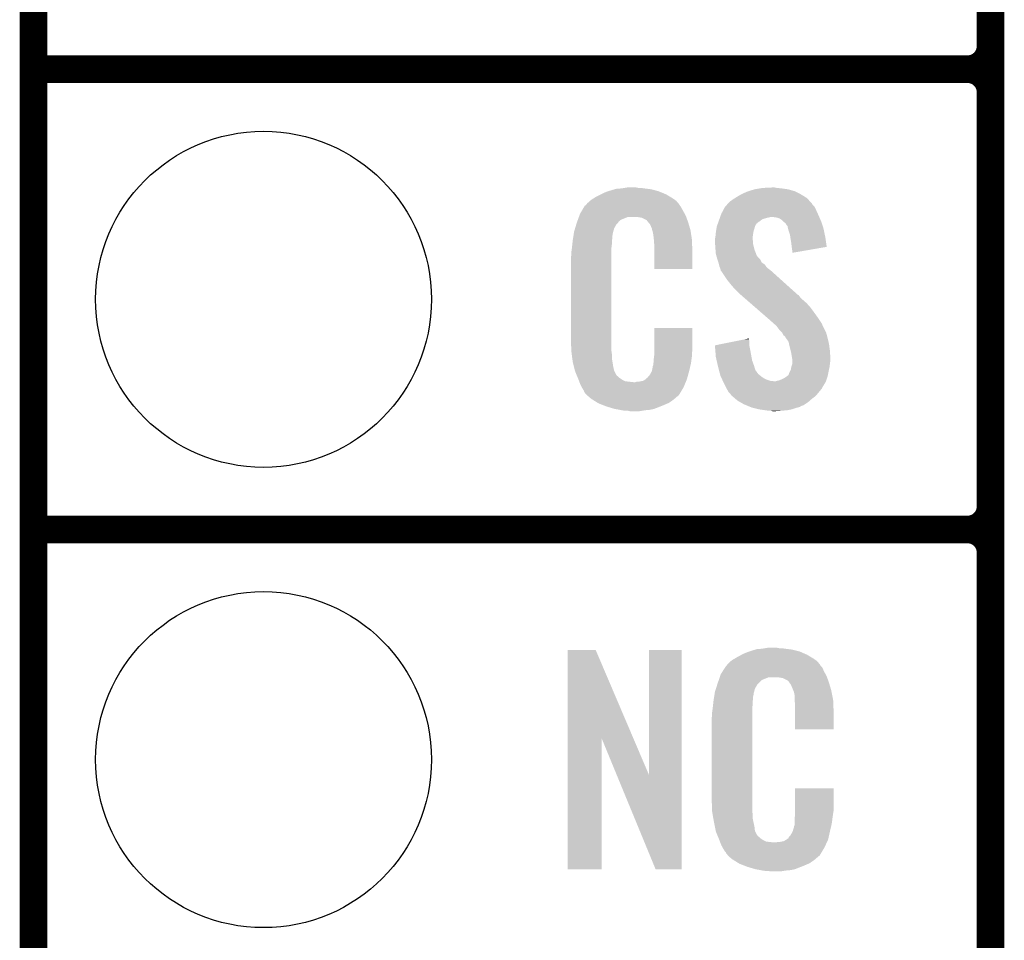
# Model space of a CAD drawing. Extents: x -1.3 to 24.2, y -3.9 to 39.3.
# Tile 8 of 38: x -1.3 to 4.1, y 9.2 to 14.2. Entities that reach past the tile are written whole.
import ezdxf

# ---------------------------------------------------------------- set-up
doc = ezdxf.new("R2010")
doc.units = 0
doc.layers.get('0').update_dxf_attribs({"linetype": 'CONTINUOUS'})
for name, color, linetype in [('SOLIDSWITCH_7_CLICK_V100_GKO', 5, 'CONTINUOUS'), ('SOLIDSWITCH_7_CLICK_V100_GTO', 14, 'CONTINUOUS'), ('SOLIDSWITCH_7_CLICK_V100_GTS', 12, 'CONTINUOUS')]:
    doc.layers.add(name, color=color, linetype=linetype)

# ---------------------------------------------------------------- blocks, each defined once
blk = doc.blocks.new('ROUND_14')
blk.add_circle((0, 0), 0.9271)

msp = doc.modelspace()

# ---------------------------------------------------------------- linework, layer by layer
at = {"layer": 'SOLIDSWITCH_7_CLICK_V100_GKO', "const_width": 0.1524}
msp.add_lwpolyline([(-1.27, -3.81), (-1.27, 36.83)], dxfattribs=at)
at = {"layer": 'SOLIDSWITCH_7_CLICK_V100_GTO', "const_width": 0.1524}
for points in [[(4.0132, -0.5588), (4.0132, 18.3388)], [(4.0132, 14.097), (4.0132, 16.383)], [(-1.27, 13.97), (3.8862, 13.97)], [(-1.27, 13.97), (3.8862, 13.97)], [(4.0132, 11.557), (4.0132, 13.843)], [(-1.27, 11.43), (3.8862, 11.43)], [(-1.27, 11.43), (3.8862, 11.43)], [(4.0132, 9.017), (4.0132, 11.303)]]:
    msp.add_lwpolyline(points, dxfattribs=at)
for points in [[(3.8862, 13.97, 0.4142136), (4.0132, 14.097)], [(4.0132, 13.843, 0.4142136), (3.8862, 13.97)], [(4.0132, 13.843, 0.4142136), (3.8862, 13.97)], [(3.8862, 11.43, 0.4142136), (4.0132, 11.557)], [(4.0132, 11.303, 0.4142136), (3.8862, 11.43)], [(4.0132, 11.303, 0.4142136), (3.8862, 11.43)]]:
    msp.add_lwpolyline(points, format="xyb", dxfattribs=at)
at = {"layer": 'SOLIDSWITCH_7_CLICK_V100_GTO'}
for points in [[(1.820458, 13.256262), (1.836422, 13.26642), (2.2606, 13.256262), (2.24367, 13.26642)], [(1.836422, 13.26642), (1.86182, 13.27912), (2.24367, 13.26642), (2.2225, 13.27912)], [(1.86182, 13.27912), (1.87198, 13.2842), (2.2225, 13.27912), (2.210164, 13.2842)], [(1.87198, 13.2842), (1.89484, 13.294362), (2.210164, 13.2842), (2.185486, 13.294362)], [(1.89484, 13.294362), (1.9033, 13.2969), (2.185486, 13.294362), (2.179322, 13.2969)], [(1.9033, 13.2969), (1.937172, 13.30706), (2.179322, 13.2969), (2.141222, 13.30706)], [(1.937172, 13.30706), (1.945642, 13.3096), (2.141222, 13.30706), (2.120902, 13.3096)], [(1.945642, 13.3096), (1.97612, 13.31214), (2.120902, 13.3096), (2.10058, 13.31214)], [(1.97612, 13.31214), (1.99136, 13.31468), (2.10058, 13.31214), (2.085342, 13.31468)], [(1.99136, 13.31468), (2.006602, 13.31722), (2.070102, 13.31468), (2.057402, 13.31722)], [(2.602988, 13.258798), (2.61112, 13.26388), (2.999742, 13.258798), (2.991484, 13.26388)], [(2.61112, 13.26388), (2.636522, 13.27912), (2.991484, 13.26388), (2.966718, 13.27912)], [(2.636522, 13.27912), (2.669542, 13.294362), (2.966718, 13.27912), (2.936236, 13.294362)], [(2.669542, 13.294362), (2.677664, 13.2969), (2.936236, 13.294362), (2.93116, 13.2969)], [(2.677664, 13.2969), (2.71018, 13.30706), (2.93116, 13.2969), (2.895602, 13.30706)], [(2.71018, 13.30706), (2.74066, 13.31214), (2.895602, 13.30706), (2.86004, 13.31214)], [(2.74066, 13.31214), (2.755902, 13.31468), (2.86004, 13.31214), (2.834638, 13.31468)], [(2.755902, 13.31468), (2.8067, 13.31722), (2.834638, 13.31468), (2.821942, 13.31722)], [(1.756484, 13.18768), (1.769934, 13.21054), (2.31648, 13.18768), (2.303782, 13.21054)], [(1.769934, 13.21054), (1.772926, 13.215622), (2.303782, 13.21054), (2.299972, 13.215622)], [(1.772926, 13.215622), (1.778, 13.218164), (2.299972, 13.215622), (2.298066, 13.218164)], [(1.778, 13.218164), (1.78003, 13.220702), (2.298066, 13.218164), (2.296162, 13.220702)], [(1.78003, 13.220702), (1.78409, 13.225776), (2.296162, 13.220702), (2.293622, 13.225776)], [(1.78409, 13.225776), (1.78816, 13.230862), (2.293622, 13.225776), (2.289264, 13.230862)], [(1.78816, 13.230862), (1.802674, 13.24356), (2.289264, 13.230862), (2.278382, 13.24356)], [(1.802674, 13.24356), (1.808482, 13.24864), (2.278382, 13.24356), (2.271272, 13.24864)], [(1.808482, 13.24864), (1.820458, 13.256262), (2.271272, 13.24864), (2.2606, 13.256262)], [(2.538138, 13.19276), (2.547622, 13.210538), (3.05054, 13.19276), (3.041652, 13.210538)], [(2.547622, 13.210538), (2.549948, 13.213076), (3.041652, 13.210538), (3.040382, 13.213076)], [(2.549948, 13.213076), (2.559266, 13.223242), (3.040382, 13.213076), (3.030222, 13.223242)], [(2.559266, 13.223242), (2.563916, 13.228316), (3.030222, 13.223242), (3.027682, 13.228316)], [(2.563916, 13.228316), (2.575564, 13.241022), (3.027682, 13.228316), (3.016036, 13.241022)], [(2.575564, 13.241022), (2.580638, 13.243562), (3.016036, 13.241022), (3.013708, 13.243562)], [(2.580638, 13.243562), (2.5908, 13.25118), (3.013708, 13.243562), (3.006726, 13.25118)], [(2.5908, 13.25118), (2.602988, 13.258798), (3.006726, 13.25118), (2.999742, 13.258798)], [(1.735352, 13.139418), (1.740966, 13.154658), (1.973582, 13.139418), (2.011676, 13.154658)], [(1.740966, 13.154658), (1.740968, 13.15466), (2.011676, 13.154658), (2.059938, 13.15466)], [(1.740968, 13.15466), (1.742838, 13.159738), (2.333534, 13.15466), (2.33172, 13.159738)], [(1.742838, 13.159738), (1.74752, 13.172442), (2.33172, 13.159738), (2.324792, 13.172442)], [(1.74752, 13.172442), (1.756484, 13.18768), (2.324792, 13.172442), (2.31648, 13.18768)], [(2.07772, 13.15212), (2.059938, 13.15466), (2.334442, 13.15212), (2.333534, 13.15466)], [(2.520042, 13.15212), (2.520948, 13.15466), (2.79146, 13.15212), (2.801618, 13.15466)], [(2.520948, 13.15466), (2.524578, 13.16482), (3.067596, 13.15466), (3.06324, 13.16482)], [(2.524578, 13.16482), (2.5273, 13.172442), (3.06324, 13.16482), (3.059776, 13.172442)], [(2.5273, 13.172442), (2.538138, 13.19276), (3.059776, 13.172442), (3.05054, 13.19276)], [(2.829558, 13.15212), (2.806698, 13.15466), (3.068684, 13.15212), (3.067596, 13.15466)], [(1.719832, 13.091158), (1.726688, 13.114018), (1.935478, 13.091158), (1.948178, 13.114018)], [(1.726688, 13.114018), (1.729738, 13.12418), (1.948178, 13.114018), (1.958336, 13.12418)], [(1.729738, 13.124182), (1.731608, 13.129256), (1.958338, 13.124182), (1.960878, 13.129256)], [(1.729738, 13.12418), (1.729738, 13.124182), (1.958336, 13.12418), (1.958338, 13.124182)], [(1.731608, 13.129256), (1.735352, 13.139418), (1.960878, 13.129256), (1.973582, 13.139418)], [(2.090418, 13.14958), (2.07772, 13.15212), (2.335348, 13.14958), (2.334442, 13.15212)], [(2.115814, 13.13688), (2.090418, 13.14958), (2.339884, 13.13688), (2.335348, 13.14958)], [(2.118358, 13.131804), (2.115814, 13.13688), (2.341696, 13.131804), (2.339884, 13.13688)], [(2.124892, 13.12418), (2.118358, 13.131804), (2.344418, 13.12418), (2.341696, 13.131804)], [(2.133598, 13.11402), (2.124892, 13.12418), (2.347408, 13.11402), (2.344418, 13.12418)], [(2.143758, 13.091162), (2.133598, 13.11402), (2.354132, 13.091162), (2.347408, 13.11402)], [(2.500338, 13.091162), (2.5019, 13.101318), (2.71018, 13.091162), (2.712718, 13.101318)], [(2.5019, 13.101318), (2.501902, 13.101322), (2.712718, 13.101318), (2.71272, 13.101322)], [(2.501902, 13.101322), (2.505528, 13.111478), (2.71272, 13.101322), (2.7178, 13.111478)], [(2.505528, 13.111478), (2.508248, 13.119096), (2.7178, 13.111478), (2.722882, 13.119096)], [(2.508248, 13.119096), (2.509154, 13.121634), (2.722882, 13.119096), (2.727944, 13.121634)], [(2.509154, 13.121634), (2.51006, 13.124168), (2.727944, 13.121634), (2.72796, 13.124168)], [(2.51006, 13.124168), (2.512784, 13.131798), (2.72796, 13.124168), (2.740658, 13.131798)], [(2.512784, 13.131798), (2.516412, 13.141958), (2.740658, 13.131798), (2.753358, 13.141958)], [(2.516412, 13.141958), (2.519134, 13.14958), (2.753358, 13.141958), (2.77876, 13.14958)], [(2.519134, 13.14958), (2.520042, 13.15212), (2.77876, 13.14958), (2.79146, 13.15212)], [(2.847342, 13.147042), (2.829558, 13.15212), (3.07086, 13.147042), (3.068684, 13.15212)], [(2.86258, 13.13688), (2.847342, 13.147042), (3.075216, 13.13688), (3.07086, 13.147042)], [(2.870202, 13.12926), (2.86258, 13.13688), (3.07848, 13.12926), (3.075216, 13.13688)], [(2.87274, 13.126722), (2.870202, 13.12926), (3.079326, 13.126722), (3.07848, 13.12926)], [(2.882896, 13.119098), (2.87274, 13.126722), (3.081868, 13.119098), (3.079326, 13.126722)], [(2.887978, 13.108944), (2.882896, 13.119098), (3.085252, 13.108944), (3.081868, 13.119098)], [(2.893054, 13.103866), (2.887978, 13.108944), (3.086946, 13.103866), (3.085252, 13.108944)], [(2.89306, 13.101322), (2.893054, 13.103866), (3.087794, 13.101322), (3.086946, 13.103866)], [(2.895602, 13.091158), (2.89306, 13.101322), (3.09118, 13.091158), (3.087794, 13.101322)], [(1.708482, 13.035278), (1.710488, 13.047978), (1.92532, 13.035278), (1.92532, 13.047978)], [(1.710488, 13.047978), (1.712092, 13.058138), (1.92532, 13.047978), (1.92786, 13.058138)], [(1.712092, 13.058138), (1.712894, 13.063218), (1.92786, 13.058138), (1.92786, 13.063218)], [(1.712894, 13.063218), (1.7145, 13.073382), (1.92786, 13.063218), (1.93063, 13.073382)], [(1.7145, 13.073382), (1.719832, 13.091158), (1.93063, 13.073382), (1.935478, 13.091158)], [(2.145794, 13.080998), (2.143758, 13.091162), (2.35712, 13.080998), (2.354132, 13.091162)], [(2.1463, 13.078462), (2.145794, 13.080998), (2.357502, 13.078462), (2.35712, 13.080998)], [(2.148838, 13.073384), (2.1463, 13.078462), (2.358264, 13.073384), (2.357502, 13.078462)], [(2.14884, 13.070842), (2.148838, 13.073384), (2.358644, 13.070842), (2.358264, 13.073384)], [(2.15138, 13.058138), (2.14884, 13.070842), (2.36055, 13.058138), (2.358644, 13.070842)], [(2.15392, 13.04036), (2.15138, 13.058138), (2.363216, 13.04036), (2.36055, 13.058138)], [(2.49428, 13.042902), (2.496056, 13.06068), (2.700336, 13.042902), (2.70256, 13.06068)], [(2.496056, 13.06068), (2.49682, 13.0683), (2.70256, 13.06068), (2.70383, 13.0683)], [(2.49682, 13.0683), (2.497992, 13.07592), (2.70383, 13.0683), (2.7051, 13.07592)], [(2.497992, 13.07592), (2.500338, 13.091162), (2.7051, 13.07592), (2.71018, 13.091162)], [(2.898142, 13.081), (2.895602, 13.091158), (3.09332, 13.081), (3.09118, 13.091158)], [(2.905758, 13.058142), (2.898142, 13.081), (3.098132, 13.058142), (3.09332, 13.081)], [(2.908166, 13.0429), (2.905758, 13.058142), (3.10134, 13.0429), (3.098132, 13.058142)], [(1.702082, 12.981938), (1.70434, 13.00226), (1.92024, 12.981938), (1.92278, 13.00226)], [(1.70434, 13.00226), (1.706596, 13.022578), (1.92278, 13.00226), (1.92278, 13.022578)], [(1.706596, 13.022578), (1.70688, 13.02512), (1.92278, 13.022578), (1.923288, 13.02512)], [(1.70688, 13.02512), (1.708482, 13.035278), (1.923288, 13.02512), (1.92532, 13.035278)], [(2.154702, 13.030198), (2.15392, 13.04036), (2.36474, 13.030198), (2.363216, 13.04036)], [(2.15646, 13.00734), (2.154702, 13.030198), (2.365694, 13.00734), (2.36474, 13.030198)], [(2.15646, 12.96924), (2.15646, 13.00734), (2.36728, 12.96924), (2.365694, 13.00734)], [(2.49174, 13.032742), (2.493644, 13.040358), (2.70002, 13.032742), (2.70002, 13.040358)], [(2.49174, 13.030198), (2.49174, 13.032742), (2.70002, 13.030198), (2.70002, 13.032742)], [(2.49174, 13.020038), (2.49174, 13.030198), (2.70256, 13.020038), (2.70002, 13.030198)], [(2.49283, 13.004798), (2.49174, 13.020038), (2.70256, 13.004798), (2.70256, 13.020038)], [(2.49428, 12.98448), (2.49283, 13.004798), (2.707642, 12.98448), (2.70256, 13.004798)], [(2.493644, 13.040358), (2.49428, 13.042902), (2.70002, 13.040358), (2.700336, 13.042902)], [(2.91338, 13.00988), (2.908166, 13.0429), (3.106044, 13.00988), (3.10134, 13.0429)], [(2.91592, 12.98956), (2.91338, 13.00988), (3.108938, 12.98956), (3.106044, 13.00988)], [(1.69672, 12.931142), (1.69926, 12.943842), (1.92024, 12.931142), (1.92024, 12.943842)], [(1.69926, 12.96162), (1.7018, 12.9794), (1.92024, 12.96162), (1.92024, 12.9794)], [(1.69926, 12.943842), (1.69926, 12.96162), (1.92024, 12.943842), (1.92024, 12.96162)], [(1.7018, 12.9794), (1.702082, 12.981938), (1.92024, 12.9794), (1.92024, 12.981938)], [(2.15646, 12.867664), (2.15646, 12.96924), (2.367256, 12.867664), (2.36728, 12.96924)], [(2.495062, 12.974318), (2.49428, 12.98448), (2.710182, 12.974318), (2.707642, 12.98448)], [(2.49682, 12.951462), (2.495062, 12.974318), (2.718976, 12.951462), (2.710182, 12.974318)], [(2.499592, 12.941302), (2.49682, 12.951462), (2.722884, 12.941302), (2.718976, 12.951462)], [(2.500286, 12.938756), (2.499592, 12.941302), (2.725422, 12.938756), (2.722884, 12.941302)], [(2.501672, 12.933682), (2.500286, 12.938756), (2.727962, 12.933682), (2.725422, 12.938756)], [(2.915922, 12.989556), (2.91592, 12.98956), (3.108938, 12.989556), (3.108938, 12.98956)], [(2.91846, 12.97178), (2.915922, 12.989556), (3.006296, 12.97178), (3.108938, 12.989556)], [(2.91846, 12.956568), (2.91846, 12.97178), (2.91846, 12.956568), (3.006296, 12.97178)], [(1.69672, 12.48156), (1.69672, 12.931142), (1.92024, 12.48156), (1.92024, 12.931142)], [(2.504442, 12.92352), (2.501672, 12.933682), (2.738122, 12.92352), (2.727962, 12.933682)], [(2.506138, 12.918436), (2.504442, 12.92352), (2.743202, 12.918436), (2.738122, 12.92352)], [(2.511214, 12.903202), (2.506138, 12.918436), (2.750824, 12.903202), (2.743202, 12.918436)], [(2.51206, 12.900658), (2.511214, 12.903202), (2.754638, 12.900658), (2.750824, 12.903202)], [(2.513966, 12.893038), (2.51206, 12.900658), (2.766062, 12.893038), (2.754638, 12.900658)], [(2.51714, 12.880342), (2.513966, 12.893038), (2.775132, 12.880342), (2.766062, 12.893038)], [(2.367256, 12.86764), (2.15646, 12.867664), (2.367256, 12.86764), (2.367256, 12.867664)], [(2.519174, 12.875258), (2.51714, 12.880342), (2.778762, 12.875258), (2.775132, 12.880342)], [(2.522218, 12.867642), (2.519174, 12.875258), (2.788918, 12.867642), (2.778762, 12.875258)], [(2.524126, 12.86002), (2.522218, 12.867642), (2.79908, 12.86002), (2.788918, 12.867642)], [(2.524758, 12.857486), (2.524126, 12.86002), (2.801902, 12.857486), (2.79908, 12.86002)], [(2.527298, 12.854942), (2.524758, 12.857486), (2.804734, 12.854942), (2.801902, 12.857486)], [(2.55778, 12.80922), (2.527298, 12.854942), (2.855632, 12.80922), (2.804734, 12.854942)], [(2.5781, 12.78382), (2.55778, 12.80922), (2.883908, 12.78382), (2.855632, 12.80922)], [(2.59334, 12.76604), (2.5781, 12.78382), (2.903702, 12.76604), (2.883908, 12.78382)], [(2.63398, 12.725398), (2.59334, 12.76604), (2.948944, 12.725398), (2.903702, 12.76604)], [(2.636914, 12.722856), (2.63398, 12.725398), (2.954018, 12.722856), (2.948944, 12.725398)], [(2.648632, 12.7127), (2.636914, 12.722856), (2.961642, 12.7127), (2.954018, 12.722856)], [(2.666218, 12.69746), (2.648632, 12.7127), (2.97688, 12.69746), (2.961642, 12.7127)], [(2.686734, 12.67968), (2.666218, 12.69746), (2.9972, 12.67968), (2.97688, 12.69746)], [(2.716042, 12.65428), (2.686734, 12.67968), (3.02006, 12.65428), (2.9972, 12.67968)], [(2.78052, 12.5984), (2.716042, 12.65428), (3.0607, 12.5984), (3.02006, 12.65428)], [(2.78638, 12.59332), (2.78052, 12.5984), (3.064088, 12.59332), (3.0607, 12.5984)], [(2.814958, 12.567918), (2.78638, 12.59332), (3.08102, 12.567918), (3.064088, 12.59332)], [(2.820674, 12.562838), (2.814958, 12.567918), (3.08356, 12.562838), (3.08102, 12.567918)], [(2.829244, 12.55522), (2.820674, 12.562838), (3.0861, 12.55522), (3.08356, 12.562838)], [(2.156464, 12.418058), (2.156482, 12.542496), (2.36728, 12.418058), (2.36728, 12.542496)], [(2.156482, 12.542496), (2.156484, 12.54252), (2.36728, 12.542496), (2.156484, 12.54252)], [(2.8321, 12.55268), (2.829244, 12.55522), (3.087372, 12.55268), (3.0861, 12.55522)], [(2.84734, 12.532362), (2.8321, 12.55268), (3.09753, 12.532362), (3.087372, 12.55268)], [(2.862578, 12.517118), (2.84734, 12.532362), (3.105152, 12.517118), (3.09753, 12.532362)], [(2.86385, 12.514578), (2.862578, 12.517118), (3.106422, 12.514578), (3.105152, 12.517118)], [(2.870198, 12.501886), (2.86385, 12.514578), (3.109884, 12.501886), (3.106422, 12.514578)], [(2.880356, 12.49426), (2.870198, 12.501886), (3.111964, 12.49426), (3.109884, 12.501886)], [(1.699072, 12.41806), (1.69672, 12.48156), (1.92024, 12.41806), (1.92024, 12.48156)], [(2.491762, 12.446004), (2.59205, 12.466318), (2.68224, 12.446004), (2.68224, 12.466318)], [(2.59205, 12.466318), (2.654748, 12.479018), (2.68224, 12.466318), (2.6797, 12.479018)], [(2.654748, 12.479018), (2.6797, 12.484072), (2.6797, 12.479018), (2.6797, 12.484072)], [(2.8829, 12.486644), (2.880356, 12.49426), (3.11404, 12.486644), (3.111964, 12.49426)], [(2.882904, 12.48664), (2.8829, 12.486644), (3.11404, 12.48664), (3.11404, 12.486644)], [(2.885438, 12.484102), (2.882904, 12.48664), (3.114626, 12.484102), (3.11404, 12.48664)], [(2.898138, 12.466324), (2.885438, 12.484102), (3.11873, 12.466324), (3.114626, 12.484102)], [(2.900962, 12.45362), (2.898138, 12.466324), (3.12166, 12.45362), (3.11873, 12.466324)], [(2.90322, 12.44346), (2.900962, 12.45362), (3.123016, 12.44346), (3.12166, 12.45362)], [(1.69926, 12.41298), (1.699072, 12.41806), (1.920966, 12.41298), (1.92024, 12.41806)], [(1.700918, 12.400278), (1.69926, 12.41298), (1.92278, 12.400278), (1.920966, 12.41298)], [(1.7039, 12.377418), (1.700918, 12.400278), (1.92278, 12.377418), (1.92278, 12.400278)], [(2.15646, 12.402818), (2.156464, 12.418058), (2.36474, 12.402818), (2.36728, 12.418058)], [(2.15646, 12.390122), (2.15646, 12.402818), (2.36474, 12.390122), (2.36474, 12.402818)], [(2.491966, 12.443458), (2.491762, 12.446004), (2.68224, 12.443458), (2.68224, 12.446004)], [(2.493988, 12.41806), (2.491966, 12.443458), (2.68732, 12.41806), (2.68224, 12.443458)], [(2.49682, 12.382502), (2.493988, 12.41806), (2.693788, 12.382502), (2.68732, 12.41806)], [(2.910206, 12.41552), (2.90322, 12.44346), (3.12674, 12.41552), (3.123016, 12.44346)], [(2.91338, 12.40282), (2.910206, 12.41552), (3.127534, 12.40282), (3.12674, 12.41552)], [(2.918038, 12.374882), (2.91338, 12.40282), (3.12928, 12.374882), (3.127534, 12.40282)], [(1.70688, 12.354562), (1.7039, 12.377418), (1.92639, 12.354562), (1.92278, 12.377418)], [(1.713232, 12.32916), (1.70688, 12.354562), (1.9304, 12.32916), (1.92639, 12.354562)], [(2.15138, 12.344402), (2.151888, 12.346942), (2.359062, 12.344402), (2.35966, 12.346942)], [(2.15138, 12.336784), (2.15138, 12.344402), (2.357268, 12.336784), (2.359062, 12.344402)], [(2.151888, 12.346942), (2.15392, 12.357102), (2.35966, 12.346942), (2.361014, 12.357102)], [(2.15392, 12.3698), (2.155824, 12.38504), (2.362706, 12.3698), (2.36474, 12.38504)], [(2.15392, 12.357102), (2.15392, 12.3698), (2.361014, 12.357102), (2.362706, 12.3698)], [(2.155824, 12.38504), (2.15646, 12.390122), (2.36474, 12.38504), (2.36474, 12.390122)], [(2.50144, 12.36218), (2.49682, 12.382502), (2.697482, 12.36218), (2.693788, 12.382502)], [(2.50779, 12.33424), (2.50144, 12.36218), (2.70764, 12.33424), (2.697482, 12.36218)], [(2.913382, 12.326622), (2.91846, 12.341864), (3.124516, 12.326622), (3.126422, 12.341864)], [(2.91846, 12.372342), (2.918038, 12.374882), (3.12928, 12.372342), (3.12928, 12.374882)], [(2.91846, 12.36218), (2.91846, 12.372342), (3.12928, 12.36218), (3.12928, 12.372342)], [(2.91846, 12.3444), (2.91846, 12.36218), (3.12674, 12.3444), (3.12928, 12.36218)], [(2.91846, 12.341864), (2.91846, 12.3444), (3.126422, 12.341864), (3.12674, 12.3444)], [(1.718946, 12.306298), (1.713232, 12.32916), (1.93548, 12.306298), (1.9304, 12.32916)], [(1.71958, 12.303762), (1.718946, 12.306298), (1.93675, 12.303762), (1.93548, 12.306298)], [(1.726902, 12.285982), (1.71958, 12.303762), (1.945642, 12.285982), (1.93675, 12.303762)], [(1.72795, 12.283436), (1.726902, 12.285982), (1.948182, 12.283436), (1.945642, 12.285982)], [(2.131062, 12.280902), (2.14376, 12.30376), (2.34315, 12.280902), (2.3495, 12.30376)], [(2.14376, 12.30376), (2.143762, 12.303762), (2.3495, 12.30376), (2.3495, 12.303762)], [(2.143762, 12.303762), (2.14884, 12.329162), (2.3495, 12.303762), (2.355476, 12.329162)], [(2.14884, 12.329162), (2.148842, 12.331704), (2.355476, 12.329162), (2.356074, 12.331704)], [(2.148842, 12.331704), (2.15138, 12.336784), (2.356074, 12.331704), (2.357268, 12.336784)], [(2.50952, 12.32662), (2.50779, 12.33424), (2.709928, 12.32662), (2.70764, 12.33424)], [(2.5142, 12.30884), (2.50952, 12.32662), (2.715264, 12.30884), (2.709928, 12.32662)], [(2.514868, 12.3063), (2.5142, 12.30884), (2.7178, 12.3063), (2.715264, 12.30884)], [(2.516872, 12.29868), (2.514868, 12.3063), (2.72288, 12.29868), (2.7178, 12.3063)], [(2.519546, 12.288518), (2.516872, 12.29868), (2.730502, 12.288518), (2.72288, 12.29868)], [(2.522218, 12.27836), (2.519546, 12.288518), (2.7432, 12.27836), (2.730502, 12.288518)], [(2.89814, 12.283444), (2.90068, 12.29106), (3.115562, 12.283444), (3.117086, 12.29106)], [(2.90068, 12.29106), (2.905758, 12.30122), (3.117086, 12.29106), (3.11912, 12.30122)], [(2.905758, 12.30122), (2.91084, 12.311382), (3.11912, 12.30122), (3.121378, 12.311382)], [(2.91084, 12.311382), (2.912958, 12.324082), (3.121378, 12.311382), (3.1242, 12.324082)], [(2.912958, 12.324082), (2.913382, 12.326622), (3.1242, 12.324082), (3.124516, 12.326622)], [(1.73004, 12.278362), (1.72795, 12.283436), (1.950724, 12.278362), (1.948182, 12.283436)], [(1.732132, 12.273278), (1.73004, 12.278362), (1.958342, 12.273278), (1.950724, 12.278362)], [(1.73527, 12.26566), (1.732132, 12.273278), (1.96596, 12.26566), (1.958342, 12.273278)], [(1.73736, 12.26058), (1.73527, 12.26566), (1.973582, 12.26058), (1.96596, 12.26566)], [(1.739314, 12.2555), (1.73736, 12.26058), (1.981202, 12.2555), (1.973582, 12.26058)], [(1.742246, 12.24788), (1.739314, 12.2555), (1.996444, 12.24788), (1.981202, 12.2555)], [(1.7442, 12.2428), (1.742246, 12.24788), (2.042162, 12.2428), (1.996444, 12.24788)], [(1.75006, 12.22756), (1.7442, 12.2428), (2.324248, 12.22756), (2.330524, 12.2428)], [(2.042162, 12.2428), (2.052322, 12.242802), (2.330524, 12.2428), (2.330526, 12.242802)], [(2.052322, 12.242802), (2.059944, 12.24534), (2.330526, 12.242802), (2.33157, 12.24534)], [(2.070102, 12.24534), (2.095502, 12.25042), (2.33157, 12.24534), (2.333662, 12.25042)], [(2.095502, 12.25042), (2.108194, 12.258038), (2.333662, 12.25042), (2.3368, 12.258038)], [(2.108194, 12.258038), (2.108202, 12.258042), (2.3368, 12.258038), (2.3368, 12.258042)], [(2.108202, 12.258042), (2.115824, 12.26566), (2.3368, 12.258042), (2.338916, 12.26566)], [(2.115824, 12.26566), (2.118366, 12.265676), (2.338916, 12.26566), (2.33892, 12.265676)], [(2.118366, 12.265676), (2.120902, 12.270738), (2.33892, 12.265676), (2.340326, 12.270738)], [(2.120902, 12.270738), (2.131062, 12.280902), (2.340326, 12.270738), (2.34315, 12.280902)], [(2.526962, 12.268198), (2.522218, 12.27836), (2.755902, 12.268198), (2.7432, 12.27836)], [(2.531702, 12.25804), (2.526962, 12.268198), (2.773682, 12.25804), (2.755902, 12.268198)], [(2.53526, 12.25042), (2.531702, 12.25804), (2.796542, 12.25042), (2.773682, 12.25804)], [(2.536444, 12.24788), (2.53526, 12.25042), (2.819402, 12.24788), (2.796542, 12.25042)], [(2.537632, 12.245338), (2.536444, 12.24788), (3.10388, 12.245338), (3.104726, 12.24788)], [(2.54, 12.24026), (2.537632, 12.245338), (3.100832, 12.24026), (3.10388, 12.245338)], [(2.550162, 12.219938), (2.54, 12.24026), (3.088638, 12.219938), (3.100832, 12.24026)], [(2.819402, 12.24788), (2.827022, 12.247882), (3.104726, 12.24788), (3.104726, 12.247882)], [(2.827022, 12.247882), (2.834642, 12.25042), (3.104726, 12.247882), (3.105572, 12.25042)], [(2.834642, 12.25042), (2.847342, 12.252962), (3.105572, 12.25042), (3.10642, 12.252962)], [(2.847342, 12.252962), (2.8702, 12.26312), (3.10642, 12.252962), (3.109804, 12.26312)], [(2.8702, 12.26312), (2.8829, 12.27074), (3.109804, 12.26312), (3.112344, 12.27074)], [(2.8829, 12.27074), (2.88967, 12.27582), (3.112344, 12.27074), (3.114038, 12.27582)], [(2.88967, 12.27582), (2.89306, 12.278362), (3.114038, 12.27582), (3.114546, 12.278362)], [(2.89306, 12.278362), (2.89814, 12.283444), (3.114546, 12.278362), (3.115562, 12.283444)], [(1.757118, 12.21486), (1.75006, 12.22756), (2.31902, 12.21486), (2.324248, 12.22756)], [(1.762762, 12.204698), (1.757118, 12.21486), (2.312922, 12.204698), (2.31902, 12.21486)], [(1.767838, 12.197084), (1.762762, 12.204698), (2.308354, 12.197084), (2.312922, 12.204698)], [(1.77038, 12.189464), (1.767838, 12.197084), (2.303782, 12.189464), (2.308354, 12.197084)], [(1.772914, 12.186926), (1.77038, 12.189464), (2.302258, 12.186926), (2.303782, 12.189464)], [(1.77292, 12.184384), (1.772914, 12.186926), (2.300734, 12.184384), (2.302258, 12.186926)], [(1.780542, 12.17676), (1.77292, 12.184384), (2.29616, 12.17676), (2.300734, 12.184384)], [(1.78562, 12.17168), (1.780542, 12.17676), (2.293616, 12.17168), (2.29616, 12.17676)], [(2.551432, 12.217396), (2.550162, 12.219938), (3.0861, 12.217396), (3.088638, 12.219938)], [(2.55524, 12.20978), (2.551432, 12.217396), (3.083558, 12.20978), (3.0861, 12.217396)], [(2.555242, 12.209778), (2.55524, 12.20978), (3.083558, 12.209778), (3.083558, 12.20978)], [(2.562296, 12.19708), (2.555242, 12.209778), (3.0734, 12.19708), (3.083558, 12.209778)], [(2.567938, 12.186922), (2.562296, 12.19708), (3.064934, 12.186922), (3.0734, 12.19708)], [(2.578098, 12.176758), (2.567938, 12.186922), (3.056464, 12.176758), (3.064934, 12.186922)], [(2.580638, 12.171684), (2.578098, 12.176758), (3.052236, 12.171684), (3.056464, 12.176758)], [(1.7907, 12.166598), (1.78562, 12.17168), (2.287264, 12.166598), (2.293616, 12.17168)], [(1.796626, 12.16152), (1.7907, 12.166598), (2.28092, 12.16152), (2.287264, 12.166598)], [(1.808478, 12.15136), (1.796626, 12.16152), (2.269068, 12.15136), (2.28092, 12.16152)], [(1.816608, 12.14628), (1.808478, 12.15136), (2.263142, 12.14628), (2.269068, 12.15136)], [(1.84506, 12.1285), (1.816608, 12.14628), (2.237742, 12.1285), (2.263142, 12.14628)], [(1.84912, 12.125962), (1.84506, 12.1285), (2.231818, 12.125962), (2.237742, 12.1285)], [(1.881776, 12.11326), (1.84912, 12.125962), (2.20218, 12.11326), (2.231818, 12.125962)], [(2.586572, 12.166598), (2.580638, 12.171684), (3.047998, 12.166598), (3.052236, 12.171684)], [(2.60435, 12.15136), (2.586572, 12.166598), (3.02768, 12.15136), (3.047998, 12.166598)], [(2.616202, 12.1412), (2.60435, 12.15136), (3.016068, 12.1412), (3.02768, 12.15136)], [(2.629536, 12.13358), (2.616202, 12.1412), (3.00736, 12.13358), (3.016068, 12.1412)], [(2.651758, 12.12088), (2.629536, 12.13358), (2.98831, 12.12088), (3.00736, 12.13358)], [(1.89484, 12.108178), (1.881776, 12.11326), (2.18911, 12.108178), (2.20218, 12.11326)], [(1.938018, 12.09548), (1.89484, 12.108178), (2.156458, 12.09548), (2.18911, 12.108178)], [(1.965114, 12.0904), (1.938018, 12.09548), (2.133598, 12.0904), (2.156458, 12.09548)], [(1.97866, 12.08786), (1.965114, 12.0904), (2.10566, 12.08786), (2.133598, 12.0904)], [(1.993898, 12.08532), (1.97866, 12.08786), (2.090418, 12.08532), (2.10566, 12.08786)], [(2.021838, 12.08278), (2.011678, 12.08532), (2.075178, 12.08278), (2.090418, 12.08532)], [(2.657934, 12.118338), (2.651758, 12.12088), (2.984498, 12.118338), (2.98831, 12.12088)], [(2.664102, 12.115798), (2.657934, 12.118338), (2.981954, 12.115798), (2.984498, 12.118338)], [(2.670266, 12.11326), (2.664102, 12.115798), (2.971798, 12.11326), (2.981954, 12.115798)], [(2.68878, 12.105638), (2.670266, 12.11326), (2.9591, 12.105638), (2.971798, 12.11326)], [(2.694938, 12.103102), (2.68878, 12.105638), (2.948952, 12.103102), (2.9591, 12.105638)], [(2.705106, 12.10056), (2.694938, 12.103102), (2.938782, 12.10056), (2.948952, 12.103102)], [(2.73558, 12.09294), (2.705106, 12.10056), (2.915918, 12.09294), (2.938782, 12.10056)], [(2.77114, 12.08786), (2.73558, 12.09294), (2.89052, 12.08786), (2.915918, 12.09294)], [(2.786378, 12.08532), (2.77114, 12.08786), (2.86004, 12.08532), (2.89052, 12.08786)], [(2.809238, 12.082782), (2.801616, 12.08532), (2.827046, 12.082782), (2.86004, 12.08532)], [(2.827022, 12.08278), (2.809238, 12.082782), (2.827022, 12.08278), (2.827046, 12.082782)], [(1.678954, 10.276718), (1.678962, 10.764504), (2.041948, 10.276718), (1.833884, 10.764504)], [(1.678962, 10.764504), (1.678964, 10.76452), (1.833884, 10.764504), (1.678964, 10.76452)], [(2.12852, 10.073758), (2.128542, 10.764496), (2.308846, 10.073758), (2.30886, 10.764496)], [(2.128542, 10.764496), (2.128544, 10.76452), (2.30886, 10.764496), (2.128544, 10.76452)], [(2.69748, 10.76198), (2.714414, 10.76706), (2.938782, 10.76198), (2.91846, 10.76706)], [(2.714414, 10.76706), (2.722882, 10.7696), (2.91846, 10.76706), (2.89814, 10.7696)], [(2.722882, 10.7696), (2.75336, 10.77214), (2.89814, 10.7696), (2.87782, 10.77214)], [(2.75336, 10.77214), (2.7686, 10.77468), (2.87782, 10.77214), (2.862582, 10.77468)], [(2.7686, 10.77468), (2.783842, 10.77722), (2.847342, 10.77468), (2.834642, 10.77722)], [(2.579912, 10.70356), (2.585722, 10.708642), (3.055622, 10.70356), (3.048508, 10.708642)], [(2.585722, 10.708642), (2.598784, 10.716262), (3.048508, 10.708642), (3.03784, 10.716262)], [(2.598784, 10.716262), (2.6162, 10.72642), (3.03784, 10.716262), (3.02091, 10.72642)], [(2.6162, 10.72642), (2.639784, 10.73912), (3.02091, 10.72642), (2.99974, 10.73912)], [(2.639784, 10.73912), (2.64922, 10.7442), (2.99974, 10.73912), (2.98813, 10.7442)], [(2.64922, 10.7442), (2.674618, 10.75436), (2.98813, 10.7442), (2.964908, 10.75436)], [(2.674618, 10.75436), (2.682238, 10.7569), (2.964908, 10.75436), (2.959102, 10.7569)], [(2.682238, 10.7569), (2.69748, 10.76198), (2.959102, 10.7569), (2.938782, 10.76198)], [(2.53462, 10.64768), (2.54941, 10.670536), (3.09372, 10.64768), (3.083562, 10.670536)], [(2.54941, 10.670536), (2.552702, 10.675622), (3.083562, 10.670536), (3.07848, 10.675622)], [(2.552702, 10.675622), (2.555242, 10.678162), (3.07848, 10.675622), (3.075942, 10.678162)], [(2.555242, 10.678162), (2.557272, 10.680702), (3.075942, 10.678162), (3.073402, 10.680702)], [(2.557272, 10.680702), (2.561332, 10.685776), (3.073402, 10.680702), (3.070862, 10.685776)], [(2.561332, 10.685776), (2.5654, 10.690862), (3.070862, 10.685776), (3.066504, 10.690862)], [(2.5654, 10.690862), (2.579912, 10.70356), (3.066504, 10.690862), (3.055622, 10.70356)], [(2.513202, 10.599416), (2.518536, 10.614658), (2.750822, 10.599416), (2.788916, 10.614658)], [(2.518536, 10.61466), (2.520314, 10.619738), (3.110774, 10.61466), (3.10896, 10.619738)], [(2.518536, 10.614658), (2.518536, 10.61466), (2.788916, 10.614658), (2.837178, 10.61466)], [(2.520314, 10.619738), (2.524762, 10.632442), (3.10896, 10.619738), (3.102032, 10.632442)], [(2.524762, 10.632442), (2.53462, 10.64768), (3.102032, 10.632442), (3.09372, 10.64768)], [(2.85496, 10.61212), (2.837178, 10.61466), (3.111682, 10.61212), (3.110774, 10.61466)], [(2.867658, 10.60958), (2.85496, 10.61212), (3.112588, 10.60958), (3.111682, 10.61212)], [(2.893056, 10.596882), (2.867658, 10.60958), (3.117124, 10.596882), (3.112588, 10.60958)], [(2.49174, 10.533382), (2.497352, 10.551158), (2.70787, 10.533382), (2.712718, 10.551158)], [(2.497352, 10.551158), (2.504572, 10.574018), (2.712718, 10.551158), (2.725418, 10.574018)], [(2.504572, 10.574018), (2.50698, 10.58164), (2.725418, 10.574018), (2.73304, 10.58164)], [(2.50698, 10.58164), (2.513202, 10.599416), (2.73304, 10.58164), (2.750822, 10.599416)], [(2.898138, 10.591802), (2.893056, 10.596882), (3.118938, 10.591802), (3.117124, 10.596882)], [(2.903584, 10.58418), (2.898138, 10.591802), (3.121658, 10.58418), (3.118938, 10.591802)], [(2.910838, 10.574022), (2.903584, 10.58418), (3.124648, 10.574022), (3.121658, 10.58418)], [(2.921, 10.55116), (2.910838, 10.574022), (3.131372, 10.55116), (3.124648, 10.574022)], [(2.925064, 10.541002), (2.921, 10.55116), (3.13436, 10.541002), (3.131372, 10.55116)], [(2.48412, 10.48512), (2.485722, 10.495278), (2.700528, 10.48512), (2.70256, 10.495278)], [(2.485722, 10.495278), (2.487728, 10.507978), (2.70256, 10.495278), (2.70256, 10.507978)], [(2.487728, 10.507978), (2.489332, 10.518138), (2.70256, 10.507978), (2.7051, 10.518138)], [(2.489332, 10.518138), (2.490134, 10.523218), (2.7051, 10.518138), (2.7051, 10.523218)], [(2.490134, 10.523218), (2.49174, 10.533382), (2.7051, 10.523218), (2.70787, 10.533382)], [(2.92608, 10.53846), (2.925064, 10.541002), (3.13487, 10.53846), (3.13436, 10.541002)], [(2.928618, 10.533384), (2.92608, 10.53846), (3.135884, 10.533384), (3.13487, 10.53846)], [(2.92862, 10.530842), (2.928618, 10.533384), (3.136392, 10.530842), (3.135884, 10.533384)], [(2.93116, 10.518142), (2.92862, 10.530842), (3.138932, 10.518142), (3.136392, 10.530842)], [(2.93116, 10.500358), (2.93116, 10.518142), (3.14249, 10.500358), (3.138932, 10.518142)], [(2.931942, 10.490198), (2.93116, 10.500358), (3.14452, 10.490198), (3.14249, 10.500358)], [(2.4765, 10.42162), (2.47904, 10.4394), (2.69748, 10.42162), (2.69748, 10.4394)], [(2.47904, 10.4394), (2.479322, 10.441938), (2.69748, 10.4394), (2.69748, 10.441938)], [(2.479322, 10.441938), (2.48158, 10.46226), (2.69748, 10.441938), (2.70002, 10.46226)], [(2.48158, 10.46226), (2.483836, 10.482578), (2.70002, 10.46226), (2.70002, 10.482578)], [(2.483836, 10.482578), (2.48412, 10.48512), (2.70002, 10.482578), (2.700528, 10.48512)], [(2.9337, 10.46734), (2.931942, 10.490198), (3.145474, 10.46734), (3.14452, 10.490198)], [(2.9337, 10.42924), (2.9337, 10.46734), (3.14706, 10.42924), (3.145474, 10.46734)], [(2.47396, 10.391142), (2.4765, 10.403842), (2.69748, 10.391142), (2.69748, 10.403842)], [(2.47396, 9.94156), (2.47396, 10.391142), (2.69748, 9.94156), (2.69748, 10.391142)], [(2.4765, 10.403842), (2.4765, 10.42162), (2.69748, 10.403842), (2.69748, 10.42162)], [(2.9337, 10.327664), (2.9337, 10.42924), (3.147036, 10.327664), (3.14706, 10.42924)], [(3.147036, 10.32764), (2.9337, 10.327664), (3.147036, 10.32764), (3.147036, 10.327664)], [(1.67894, 9.555504), (1.678954, 10.276718), (1.866876, 9.555504), (1.8669, 10.276718)], [(1.95053, 10.073758), (1.8669, 10.276718), (2.12852, 10.073758), (2.041948, 10.276718)], [(2.164076, 9.555496), (1.95053, 10.073758), (2.308836, 9.555496), (2.308846, 10.073758)], [(2.933704, 9.878058), (2.933722, 10.002496), (3.14706, 9.878058), (3.14706, 10.002496)], [(2.933722, 10.002496), (2.933724, 10.00252), (3.14706, 10.002496), (2.933724, 10.00252)], [(2.476312, 9.87806), (2.47396, 9.94156), (2.69748, 9.87806), (2.69748, 9.94156)], [(2.4765, 9.872982), (2.476312, 9.87806), (2.698206, 9.872982), (2.69748, 9.87806)], [(2.47871, 9.860278), (2.4765, 9.872982), (2.70002, 9.860278), (2.698206, 9.872982)], [(2.482686, 9.837418), (2.47871, 9.860278), (2.70002, 9.837418), (2.70002, 9.860278)], [(2.93116, 9.83234), (2.932974, 9.84504), (3.140286, 9.83234), (3.14198, 9.84504)], [(2.932974, 9.84504), (2.9337, 9.850122), (3.14198, 9.84504), (3.142706, 9.850122)], [(2.9337, 9.86282), (2.933704, 9.878058), (3.14452, 9.86282), (3.14706, 9.878058)], [(2.9337, 9.850122), (2.9337, 9.86282), (3.142706, 9.850122), (3.14452, 9.86282)], [(2.48666, 9.81456), (2.482686, 9.837418), (2.704834, 9.81456), (2.70002, 9.837418)], [(2.491742, 9.78916), (2.48666, 9.81456), (2.71018, 9.78916), (2.704834, 9.81456)], [(2.496314, 9.766298), (2.491742, 9.78916), (2.712722, 9.766298), (2.71018, 9.78916)], [(2.921002, 9.763762), (2.92862, 9.789162), (3.12674, 9.763762), (3.132716, 9.789162)], [(2.92862, 9.789162), (2.928622, 9.791704), (3.132716, 9.789162), (3.133314, 9.791704)], [(2.928622, 9.791704), (2.93116, 9.796784), (3.133314, 9.791704), (3.134508, 9.796784)], [(2.93116, 9.806942), (2.93116, 9.83234), (3.1369, 9.806942), (3.140286, 9.83234)], [(2.93116, 9.796784), (2.93116, 9.806942), (3.134508, 9.796784), (3.1369, 9.806942)], [(2.49682, 9.763762), (2.496314, 9.766298), (2.713992, 9.763762), (2.712722, 9.766298)], [(2.504142, 9.745982), (2.49682, 9.763762), (2.722882, 9.745982), (2.713992, 9.763762)], [(2.50519, 9.743436), (2.504142, 9.745982), (2.725422, 9.743436), (2.722882, 9.745982)], [(2.50728, 9.738362), (2.50519, 9.743436), (2.727964, 9.738362), (2.725422, 9.743436)], [(2.509372, 9.733278), (2.50728, 9.738362), (2.735582, 9.733278), (2.727964, 9.738362)], [(2.51251, 9.72566), (2.509372, 9.733278), (2.7432, 9.72566), (2.735582, 9.733278)], [(2.89814, 9.725684), (2.898146, 9.730746), (3.118276, 9.725684), (3.119402, 9.730746)], [(2.898146, 9.730746), (2.908302, 9.740902), (3.119402, 9.730746), (3.121658, 9.740902)], [(2.908302, 9.740902), (2.921, 9.76376), (3.121658, 9.740902), (3.12674, 9.76376)], [(2.921, 9.76376), (2.921002, 9.763762), (3.12674, 9.76376), (3.12674, 9.763762)], [(2.5146, 9.72058), (2.51251, 9.72566), (2.750822, 9.72058), (2.7432, 9.72566)], [(2.516554, 9.7155), (2.5146, 9.72058), (2.758442, 9.7155), (2.750822, 9.72058)], [(2.519486, 9.70788), (2.516554, 9.7155), (2.773684, 9.70788), (2.758442, 9.7155)], [(2.52144, 9.7028), (2.519486, 9.70788), (2.819402, 9.7028), (2.773684, 9.70788)], [(2.5273, 9.68756), (2.52144, 9.7028), (3.102236, 9.68756), (3.109406, 9.7028)], [(2.534358, 9.67486), (2.5273, 9.68756), (3.09626, 9.67486), (3.102236, 9.68756)], [(2.819402, 9.7028), (2.829562, 9.702802), (3.109406, 9.7028), (3.109408, 9.702802)], [(2.829562, 9.702802), (2.837184, 9.70534), (3.109408, 9.702802), (3.110602, 9.70534)], [(2.847342, 9.70534), (2.872742, 9.71042), (3.110602, 9.70534), (3.112992, 9.71042)], [(2.872742, 9.71042), (2.885436, 9.718038), (3.112992, 9.71042), (3.116578, 9.718038)], [(2.885436, 9.718038), (2.88544, 9.71804), (3.116578, 9.718038), (3.116578, 9.71804)], [(2.88544, 9.71804), (2.895602, 9.72566), (3.116578, 9.71804), (3.118272, 9.72566)], [(2.895602, 9.72566), (2.89814, 9.725684), (3.118272, 9.72566), (3.118276, 9.725684)], [(2.540002, 9.664698), (2.534358, 9.67486), (3.090162, 9.664698), (3.09626, 9.67486)], [(2.55016, 9.64946), (2.540002, 9.664698), (3.08102, 9.64946), (3.090162, 9.664698)], [(2.552694, 9.646926), (2.55016, 9.64946), (3.079498, 9.646926), (3.08102, 9.64946)], [(2.5527, 9.644384), (2.552694, 9.646926), (3.077974, 9.644384), (3.079498, 9.646926)], [(2.559234, 9.63676), (2.5527, 9.644384), (3.0734, 9.63676), (3.077974, 9.644384)], [(2.563586, 9.63168), (2.559234, 9.63676), (3.070856, 9.63168), (3.0734, 9.63676)], [(2.567938, 9.6266), (2.563586, 9.63168), (3.064508, 9.6266), (3.070856, 9.63168)], [(2.573866, 9.62152), (2.567938, 9.6266), (3.05816, 9.62152), (3.064508, 9.6266)], [(2.585718, 9.61136), (2.573866, 9.62152), (3.046308, 9.61136), (3.05816, 9.62152)], [(2.593848, 9.60628), (2.585718, 9.61136), (3.040382, 9.60628), (3.046308, 9.61136)], [(2.6223, 9.5885), (2.593848, 9.60628), (3.014982, 9.5885), (3.040382, 9.60628)], [(2.62636, 9.585962), (2.6223, 9.5885), (3.009058, 9.585962), (3.014982, 9.5885)], [(2.659016, 9.57326), (2.62636, 9.585962), (2.97942, 9.57326), (3.009058, 9.585962)], [(2.67208, 9.568178), (2.659016, 9.57326), (2.96635, 9.568178), (2.97942, 9.57326)], [(2.715258, 9.55548), (2.67208, 9.568178), (2.933698, 9.55548), (2.96635, 9.568178)], [(1.866876, 9.55548), (1.67894, 9.555504), (1.866876, 9.55548), (1.866876, 9.555504)], [(2.308836, 9.55548), (2.164076, 9.555496), (2.308836, 9.55548), (2.308836, 9.555496)], [(2.742354, 9.5504), (2.715258, 9.55548), (2.910838, 9.5504), (2.933698, 9.55548)], [(2.7559, 9.54786), (2.742354, 9.5504), (2.8829, 9.54786), (2.910838, 9.5504)], [(2.77368, 9.54532), (2.7559, 9.54786), (2.867658, 9.54532), (2.8829, 9.54786)], [(2.801618, 9.54278), (2.788918, 9.54532), (2.852418, 9.54278), (2.867658, 9.54532)]]:
    msp.add_solid(points, dxfattribs=at)

# ---------------------------------------------------------------- block references
at = {"layer": 'SOLIDSWITCH_7_CLICK_V100_GTS'}
for p in [(0, 12.7), (0, 10.16)]:
    msp.add_blockref('ROUND_14', p, dxfattribs=at)

doc.saveas('drawing.dxf')
